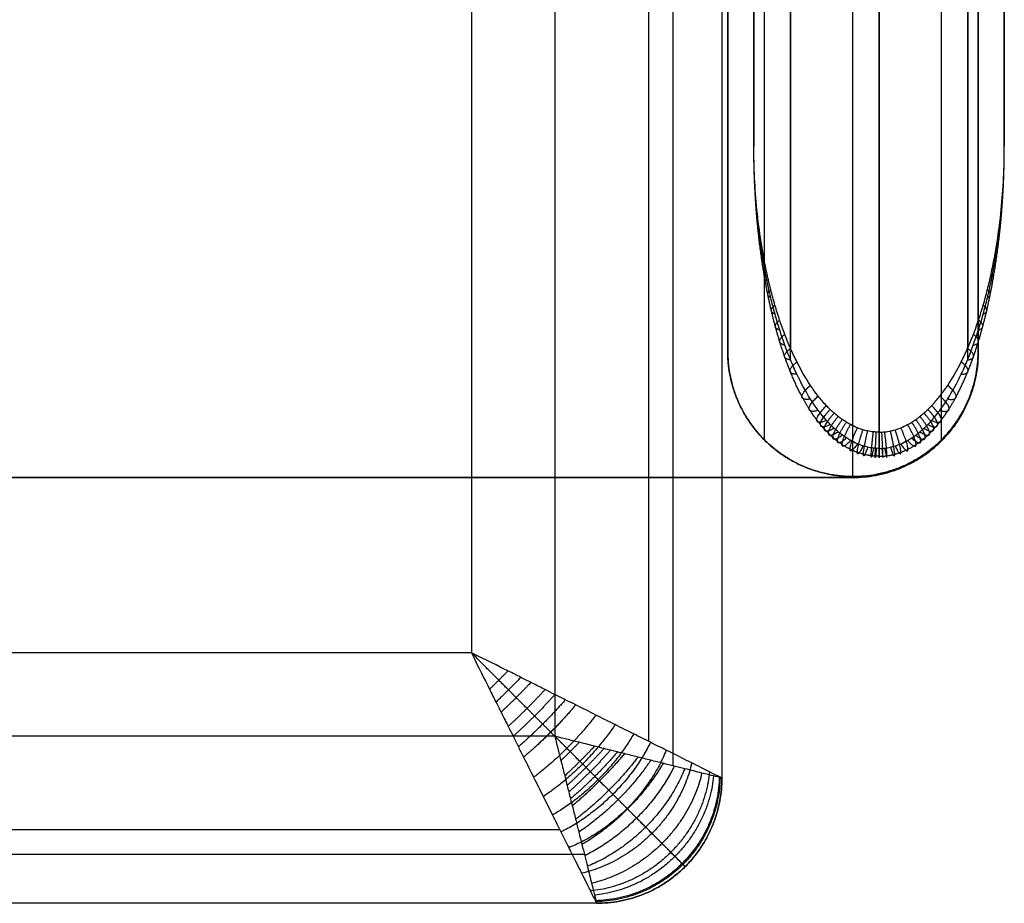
# Model space of a CAD drawing. Header units: millimetres. Extents: x -1267 to 621, y -1022 to -212.
# Tile 15 of 22: x 503 to 621, y -1022 to -916. Entities that reach past the tile are written whole.
import ezdxf

# ---------------------------------------------------------------- set-up
doc = ezdxf.new("R2010")
doc.units = ezdxf.units.MM
doc.layers.add('Calque 08$Calque 09', color=1, linetype='Continuous', true_color=0xff000e)

msp = doc.modelspace()

# ---------------------------------------------------------------- linework, layer by layer
at = {"layer": 'Calque 08$Calque 09'}
for p, q in [((567, -232.1, 63.69), (567, -1002.1, 63.69)), ((557, -242.1, 423.69), (557, -992.1, 423.69)), ((590.83, -731.55, 510.36), (590.83, -931.45, 510.36)), ((620.83, -731.55, 510.36), (620.83, -931.45, 510.36)), ((587.7, -956.01, 15.36), (587.7, -956.01, 492.03)), ((617.7, -956.01, 15.36), (617.7, -956.01, 492.03)), ((557, -992.1, 423.69), (-1203, -992.1, 423.69)), ((567, -1002.1, 63.69), (-1213, -1002.1, 63.69))]:
    msp.add_line(p, q, dxfattribs=at)
for points in [[(587, -227.1, 393.69), (587, -617.1, 393.69), (587, -1007.1, 393.69)], [(587, -227.1, 83.69), (587, -617.1, 83.69), (587, -1007.1, 83.69)], [(587, -227.1, 243.69), (587, -617.1, 243.69), (587, -1007.1, 243.69)], [(581.14, -228.57, 69.54), (581.14, -617.1, 69.54), (581.14, -1005.64, 69.54)], [(578.21, -231.5, 414.9), (578.21, -617.1, 414.9), (578.21, -1002.71, 414.9)], [(595.22, -731.55, 499.76), (595.22, -843.61, 499.76), (595.22, -955.66, 499.76)], [(605.83, -731.55, 495.36), (605.83, -848.62, 495.36), (605.83, -965.69, 495.36)], [(616.44, -731.55, 499.76), (616.44, -843.61, 499.76), (616.44, -955.66, 499.76)], [(590.83, -931.45, 510.36), (590.83, -869.07, 560.36), (590.83, -806.7, 610.36)], [(620.83, -931.45, 510.36), (620.83, -869.07, 560.36), (620.83, -806.7, 610.36)], [(595.22, -957.03, 503.53), (595.22, -883.77, 562.25), (595.22, -810.51, 620.97)], [(616.44, -957.03, 503.53), (616.44, -883.77, 562.25), (616.44, -810.51, 620.97)], [(605.83, -967.63, 500.68), (605.83, -889.86, 563.02), (605.83, -812.09, 625.36)], [(602.7, -971.01, 499.17), (602.7, -893.45, 562.17), (602.7, -815.9, 625.16)], [(592.09, -966.61, 497.08), (592.09, -892.74, 557.09), (592.09, -818.86, 617.1)], [(613.31, -966.61, 497.08), (613.31, -892.74, 557.09), (613.31, -818.86, 617.1)], [(587.7, -956.01, 492.03), (587.7, -891.01, 544.83), (587.7, -826.01, 597.63)], [(587.7, -826.01, 15.36), (587.7, -891.01, 15.36), (587.7, -956.01, 15.36)], [(587.7, -956.01, 199.25), (587.7, -891.01, 199.25), (587.7, -826.01, 199.25)], [(617.7, -956.01, 492.03), (617.7, -891.01, 544.83), (617.7, -826.01, 597.63)], [(617.7, -826.01, 15.36), (617.7, -891.01, 15.36), (617.7, -956.01, 15.36)], [(617.7, -956.01, 199.25), (617.7, -891.01, 199.25), (617.7, -826.01, 199.25)], [(617.7, -956.12, 63.69), (617.7, -891.36, 63.69), (617.7, -826.61, 63.69)], [(617.7, -956.12, 13.69), (617.7, -891.36, 13.69), (617.7, -826.61, 13.69)], [(617.7, -956.12, 38.69), (617.7, -891.36, 38.69), (617.7, -826.61, 38.69)], [(617.7, -956.12, 63.69), (617.7, -956.12, 38.69), (617.7, -956.12, 13.69)], [(592.09, -966.61, 15.36), (592.09, -966.61, 256.22), (592.09, -966.61, 497.08)], [(613.3, -966.72, 63.69), (613.3, -966.72, 38.69), (613.3, -966.72, 13.69)], [(613.31, -966.61, 15.36), (613.31, -966.61, 256.22), (613.31, -966.61, 497.08)], [(602.7, -971.12, 13.69), (-322.27, -971.12, 13.69), (-1247.23, -971.12, 13.69)], [(-1247.23, -971.12, 63.69), (-322.27, -971.12, 63.69), (602.7, -971.12, 63.69)], [(602.7, -971.12, 38.69), (-322.27, -971.12, 38.69), (-1247.23, -971.12, 38.69)], [(602.7, -971.01, 15.36), (602.7, -971.01, 257.27), (602.7, -971.01, 499.17)], [(602.7, -971.12, 63.69), (602.7, -971.12, 38.69), (602.7, -971.12, 13.69)], [(587, -1007.1, 83.69), (587, -1007.1, 238.69), (587, -1007.1, 393.69)], [(567.6, -1013.31, 414.9), (-323, -1013.31, 414.9), (-1213.61, -1013.31, 414.9)], [(570.53, -1016.24, 69.54), (-323, -1016.24, 69.54), (-1216.54, -1016.24, 69.54)], [(582.6, -1017.71, 83.69), (582.6, -1017.71, 238.69), (582.6, -1017.71, 393.69)], [(572, -1022.1, 83.69), (-323, -1022.1, 83.69), (-1218, -1022.1, 83.69)], [(572, -1022.1, 393.69), (-323, -1022.1, 393.69), (-1218, -1022.1, 393.69)], [(572, -1022.1, 243.69), (-323, -1022.1, 243.69), (-1218, -1022.1, 243.69)], [(572, -1022.1, 83.69), (572, -1022.1, 238.69), (572, -1022.1, 393.69)]]:
    msp.add_open_spline(points, degree=2, dxfattribs=at)
for points, knots in [([(605.83, -965.69, 495.36), (605.72, -965.69, 495.36), (605.49, -965.68, 495.37), (605.03, -965.65, 495.38), (604.5, -965.56, 495.42), (603.85, -965.4, 495.49), (603.16, -965.16, 495.6), (602.5, -964.85, 495.73), (601.91, -964.5, 495.88), (601.41, -964.18, 496.03), (600.92, -963.81, 496.19), (600.44, -963.41, 496.36), (599.97, -962.98, 496.55), (599.32, -962.31, 496.84), (598.5, -961.36, 497.26), (597.26, -959.63, 498.02), (596.17, -957.71, 498.86), (595.2, -955.65, 499.76), (594.52, -953.98, 500.49), (593.9, -952.25, 501.25), (593.34, -950.46, 502.03), (592.84, -948.61, 502.84), (592.25, -946.1, 503.94), (591.66, -942.91, 505.34), (591.17, -939.07, 507.02), (590.89, -935.25, 508.7), (590.83, -932.71, 509.81), (590.83, -931.45, 510.36)], [0, 0, 0, 0, 0.262687, 0.546269, 1.103085, 1.575474, 2.167094, 2.932126, 3.424776, 3.946668, 4.493353, 5.060955, 5.646163, 6.246157, 7.670699, 9.196795, 12.38861, 14.195171, 16.019066, 17.856092, 19.782393, 21.756828, 23.73807, 27.74501, 31.789199, 35.751529, 39.691254, 39.691254, 39.691254, 39.691254]), ([(605.83, -967.63, 500.68), (605.72, -967.63, 500.68), (605.49, -967.63, 500.69), (605.03, -967.59, 500.7), (604.5, -967.5, 500.72), (603.86, -967.33, 500.77), (603.16, -967.07, 500.83), (602.5, -966.74, 500.92), (601.91, -966.38, 501.02), (601.42, -966.04, 501.11), (600.93, -965.65, 501.22), (600.45, -965.23, 501.33), (599.98, -964.77, 501.45), (599.32, -964.07, 501.64), (598.51, -963.06, 501.91), (597.26, -961.24, 502.4), (596.17, -959.21, 502.94), (595.21, -957.03, 503.52), (594.52, -955.26, 504), (593.91, -953.44, 504.49), (593.35, -951.54, 504.99), (592.84, -949.59, 505.51), (592.25, -946.93, 506.22), (591.66, -943.57, 507.13), (591.17, -939.51, 508.21), (590.89, -935.46, 509.29), (590.83, -932.78, 510.01), (590.83, -931.45, 510.36)], [0, 0, 0, 0, 0.262687, 0.546269, 1.103085, 1.575474, 2.167094, 2.932126, 3.424776, 3.946668, 4.493353, 5.060955, 5.646163, 6.246157, 7.670699, 9.196795, 12.38861, 14.195171, 16.019066, 17.856092, 19.782393, 21.756828, 23.73807, 27.74501, 31.789199, 35.751529, 39.691254, 39.691254, 39.691254, 39.691254]), ([(605.83, -965.69, 495.36), (605.94, -965.69, 495.36), (606.17, -965.68, 495.37), (606.62, -965.65, 495.38), (607.16, -965.56, 495.42), (607.8, -965.4, 495.49), (608.5, -965.16, 495.6), (609.16, -964.85, 495.73), (609.75, -964.5, 495.88), (610.24, -964.18, 496.03), (610.73, -963.81, 496.19), (611.21, -963.41, 496.36), (611.68, -962.98, 496.55), (612.34, -962.31, 496.84), (613.16, -961.36, 497.26), (614.4, -959.63, 498.02), (615.49, -957.71, 498.86), (616.45, -955.65, 499.76), (617.14, -953.98, 500.49), (617.76, -952.25, 501.25), (618.32, -950.46, 502.03), (618.82, -948.61, 502.84), (619.41, -946.1, 503.94), (620, -942.91, 505.34), (620.49, -939.07, 507.02), (620.77, -935.25, 508.7), (620.83, -932.71, 509.81), (620.83, -931.45, 510.36)], [0, 0, 0, 0, 0.262687, 0.546269, 1.103085, 1.575474, 2.167094, 2.932126, 3.424776, 3.946668, 4.493353, 5.060955, 5.646163, 6.246157, 7.670699, 9.196795, 12.38861, 14.195171, 16.019066, 17.856092, 19.782393, 21.756828, 23.73807, 27.74501, 31.789199, 35.751529, 39.691254, 39.691254, 39.691254, 39.691254]), ([(605.83, -967.63, 500.68), (605.94, -967.63, 500.68), (606.17, -967.63, 500.69), (606.62, -967.59, 500.7), (607.16, -967.5, 500.72), (607.8, -967.33, 500.77), (608.5, -967.07, 500.83), (609.15, -966.74, 500.92), (609.75, -966.38, 501.02), (610.24, -966.04, 501.11), (610.73, -965.65, 501.22), (611.21, -965.23, 501.33), (611.68, -964.77, 501.45), (612.34, -964.07, 501.64), (613.15, -963.06, 501.91), (614.39, -961.24, 502.4), (615.48, -959.21, 502.94), (616.45, -957.03, 503.52), (617.13, -955.26, 504), (617.75, -953.44, 504.49), (618.31, -951.54, 504.99), (618.82, -949.59, 505.51), (619.41, -946.93, 506.22), (620, -943.57, 507.13), (620.48, -939.51, 508.21), (620.77, -935.46, 509.29), (620.83, -932.78, 510.01), (620.83, -931.45, 510.36)], [0, 0, 0, 0, 0.262687, 0.546269, 1.103085, 1.575474, 2.167094, 2.932126, 3.424776, 3.946668, 4.493353, 5.060955, 5.646163, 6.246157, 7.670699, 9.196795, 12.38861, 14.195171, 16.019066, 17.856092, 19.782393, 21.756828, 23.73807, 27.74501, 31.789199, 35.751529, 39.691254, 39.691254, 39.691254, 39.691254]), ([(587, -1007.1, 393.69), (587, -1007.1, 395.12), (586.76, -1006.98, 398.33), (585.6, -1006.4, 403.23), (583.44, -1005.32, 408.21), (580.9, -1004.05, 411.97), (578.47, -1002.84, 414.69), (576.42, -1001.81, 416.6), (574.23, -1000.72, 418.3), (571.9, -999.56, 419.77), (569.91, -998.55, 420.79), (568.25, -997.73, 421.5), (567.05, -997.13, 421.96), (565.9, -996.56, 422.34), (564.57, -995.88, 422.73), (562.97, -995.08, 423.1), (560.93, -994.05, 423.46), (558.8, -992.99, 423.68), (557, -992.1, 423.69)], [0, 0, 0, 0, 2.155045, 4.806764, 7.704255, 10.867208, 12.570032, 14.272856, 16.063055, 17.853254, 19.680513, 20.594142, 21.507772, 22.300592, 23.093411, 23.489821, 23.886231, 24.679051, 24.679051, 24.679051, 24.679051]), ([(557, -992.1, 423.69), (557.88, -993.9, 423.68), (558.95, -996.04, 423.46), (559.97, -998.08, 423.1), (560.78, -999.67, 422.73), (561.45, -1001.01, 422.34), (562.03, -1002.16, 421.96), (562.62, -1003.36, 421.5), (563.45, -1005.02, 420.79), (564.45, -1007.01, 419.77), (565.62, -1009.33, 418.3), (566.71, -1011.53, 416.6), (567.73, -1013.58, 414.69), (568.95, -1016, 411.97), (570.22, -1018.54, 408.21), (571.3, -1020.71, 403.23), (571.88, -1021.87, 398.33), (572, -1022.1, 395.12), (572, -1022.1, 393.69)], [-24.679051, -24.679051, -24.679051, -24.679051, -23.886231, -23.489821, -23.093411, -22.300592, -21.507772, -20.594142, -19.680513, -17.853254, -16.063055, -14.272856, -12.570032, -10.867208, -7.704255, -4.806764, -2.155045, 0, 0, 0, 0]), ([(587, -1007.1, 83.69), (587, -1007.1, 82.73), (586.84, -1007.06, 80.59), (586.07, -1006.87, 77.32), (584.62, -1006.51, 74), (582.93, -1006.08, 71.49), (581.31, -1005.68, 69.68), (579.95, -1005.34, 68.41), (578.48, -1004.97, 67.28), (576.93, -1004.59, 66.3), (575.61, -1004.25, 65.62), (574.5, -1003.98, 65.14), (573.7, -1003.78, 64.84), (572.93, -1003.59, 64.58), (571.86, -1003.32, 64.27), (570.1, -1002.87, 63.88), (568.2, -1002.4, 63.69), (567, -1002.1, 63.69)], [0, 0, 0, 0, 0.718348, 1.602255, 2.568085, 3.622403, 4.190011, 4.757619, 5.354352, 5.951085, 6.560171, 6.864714, 7.169257, 7.433531, 7.697804, 7.962077, 8.22635, 8.22635, 8.22635, 8.22635]), ([(567, -1002.1, 63.69), (567.29, -1003.3, 63.69), (567.76, -1005.2, 63.88), (568.21, -1006.97, 64.27), (568.48, -1008.04, 64.58), (568.67, -1008.8, 64.84), (568.87, -1009.61, 65.14), (569.15, -1010.71, 65.62), (569.48, -1012.04, 66.3), (569.87, -1013.59, 67.28), (570.23, -1015.05, 68.41), (570.58, -1016.42, 69.68), (570.98, -1018.04, 71.49), (571.4, -1019.73, 74), (571.76, -1021.17, 77.32), (571.96, -1021.95, 80.59), (572, -1022.1, 82.73), (572, -1022.1, 83.69)], [-8.22635, -8.22635, -8.22635, -8.22635, -7.962077, -7.697804, -7.433531, -7.169257, -6.864714, -6.560171, -5.951085, -5.354352, -4.757619, -4.190011, -3.622403, -2.568085, -1.602255, -0.718348, 0, 0, 0, 0])]:
    msp.add_open_spline(points, degree=3, knots=knots, dxfattribs=at)
for points, weights, knots in [([(605.83, -968.58, 497.35), (605.68, -968.58, 497.35), (605.36, -968.57, 497.36), (604.73, -968.51, 497.38), (603.99, -968.36, 497.43), (603.15, -968.09, 497.52), (602.27, -967.71, 497.66), (601.49, -967.24, 497.82), (600.81, -966.76, 497.99), (600.27, -966.31, 498.15), (599.76, -965.83, 498.32), (599.26, -965.32, 498.5), (598.8, -964.78, 498.69), (598.16, -963.98, 498.97), (597.4, -962.86, 499.36), (596.28, -960.93, 500.04), (595.32, -958.82, 500.78), (594.49, -956.59, 501.56), (593.91, -954.81, 502.18), (593.38, -952.98, 502.82), (592.91, -951.11, 503.48), (592.49, -949.18, 504.15), (592, -946.57, 505.07), (591.51, -943.28, 506.22), (591.11, -939.31, 507.61), (590.88, -935.36, 508.99), (590.83, -932.75, 509.91), (590.83, -931.45, 510.36)], [0.668312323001, 0.668311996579, 0.668531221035, 0.669873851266, 0.673060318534, 0.678995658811, 0.687526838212, 0.697728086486, 0.708242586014, 0.717748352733, 0.72781801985, 0.73824995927, 0.748865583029, 0.764351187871, 0.784486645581, 0.816642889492, 0.846338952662, 0.87317933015, 0.892485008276, 0.910143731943, 0.926283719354, 0.940878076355, 0.958148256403, 0.975481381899, 0.989823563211, 0.998177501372, 0.999999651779, 1], [0, 0, 0, 0, 0.262687, 0.546269, 1.103085, 1.575474, 2.167094, 2.932126, 3.424776, 3.946668, 4.493353, 5.060955, 5.646163, 6.246157, 7.670699, 9.196795, 12.38861, 14.195171, 16.019066, 17.856092, 19.782393, 21.756828, 23.73807, 27.74501, 31.789199, 35.751529, 39.691254, 39.691254, 39.691254, 39.691254]), ([(605.83, -968.58, 497.35), (605.98, -968.58, 497.35), (606.3, -968.57, 497.36), (606.93, -968.51, 497.38), (607.66, -968.36, 497.43), (608.51, -968.09, 497.52), (609.39, -967.71, 497.66), (610.17, -967.24, 497.82), (610.85, -966.76, 497.99), (611.38, -966.31, 498.15), (611.9, -965.83, 498.32), (612.39, -965.32, 498.5), (612.86, -964.78, 498.69), (613.49, -963.98, 498.97), (614.26, -962.86, 499.36), (615.37, -960.93, 500.04), (616.33, -958.82, 500.78), (617.17, -956.59, 501.56), (617.75, -954.81, 502.18), (618.27, -952.98, 502.82), (618.74, -951.11, 503.48), (619.16, -949.18, 504.15), (619.65, -946.57, 505.07), (620.14, -943.28, 506.22), (620.55, -939.31, 507.61), (620.78, -935.36, 508.99), (620.83, -932.75, 509.91), (620.83, -931.45, 510.36)], [0.668312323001, 0.668311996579, 0.668531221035, 0.669873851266, 0.673060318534, 0.678995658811, 0.687526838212, 0.697728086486, 0.708242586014, 0.717748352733, 0.72781801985, 0.73824995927, 0.748865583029, 0.764351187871, 0.784486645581, 0.816642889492, 0.846338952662, 0.87317933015, 0.892485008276, 0.910143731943, 0.926283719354, 0.940878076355, 0.958148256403, 0.975481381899, 0.989823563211, 0.998177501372, 0.999999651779, 1], [0, 0, 0, 0, 0.262687, 0.546269, 1.103085, 1.575474, 2.167094, 2.932126, 3.424776, 3.946668, 4.493353, 5.060955, 5.646163, 6.246157, 7.670699, 9.196795, 12.38861, 14.195171, 16.019066, 17.856092, 19.782393, 21.756828, 23.73807, 27.74501, 31.789199, 35.751529, 39.691254, 39.691254, 39.691254, 39.691254]), ([(582.6, -1017.71, 393.69), (582.6, -1017.71, 395.42), (582.32, -1017.43, 399.27), (580.97, -1016.08, 404.93), (578.65, -1013.75, 410.22), (576.17, -1011.27, 413.88), (573.96, -1009.06, 416.36), (572.17, -1007.27, 418.02), (570.33, -1005.43, 419.44), (568.43, -1003.53, 420.64), (566.83, -1001.94, 421.46), (565.54, -1000.65, 422.02), (564.61, -999.72, 422.37), (563.73, -998.83, 422.67), (562.7, -997.81, 422.94), (561.49, -996.59, 423.2), (559.94, -995.05, 423.46), (558.34, -993.44, 423.63), (557, -992.1, 423.69)], [0.853553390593, 0.85355126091, 0.856311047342, 0.86955650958, 0.891702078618, 0.913673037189, 0.931492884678, 0.944812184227, 0.957180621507, 0.968430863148, 0.976514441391, 0.982176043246, 0.985815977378, 0.988906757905, 0.991075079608, 0.992638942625, 0.994088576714, 0.995046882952, 0.995628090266], [0, 0, 0, 0, 2.155045, 4.806764, 7.704255, 10.867208, 12.570032, 14.272856, 16.063055, 17.853254, 19.680513, 20.594142, 21.507772, 22.300592, 23.093411, 23.489821, 23.886231, 24.679051, 24.679051, 24.679051, 24.679051]), ([(582.6, -1017.71, 83.69), (582.6, -1017.71, 82.43), (582.4, -1017.5, 79.64), (581.43, -1016.54, 75.61), (579.83, -1014.93, 71.97), (578.2, -1013.3, 69.58), (576.79, -1011.9, 68.01), (575.69, -1010.8, 66.98), (574.58, -1009.68, 66.13), (573.46, -1008.56, 65.42), (572.53, -1007.64, 64.95), (571.79, -1006.89, 64.62), (571.26, -1006.36, 64.42), (570.76, -1005.86, 64.26), (570.07, -1005.17, 64.07), (568.94, -1004.04, 63.83), (567.74, -1002.85, 63.7), (567, -1002.1, 63.69)], [0.853553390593, 0.853551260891, 0.856311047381, 0.869556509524, 0.891702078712, 0.913673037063, 0.931492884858, 0.94481218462, 0.957180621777, 0.968430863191, 0.976514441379, 0.98217604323, 0.985815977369, 0.988906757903, 0.991508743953, 0.993769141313, 0.995046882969, 0.995628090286], [0, 0, 0, 0, 0.718348, 1.602255, 2.568085, 3.622403, 4.190011, 4.757619, 5.354352, 5.951085, 6.560171, 6.864714, 7.169257, 7.433531, 7.697804, 7.962077, 8.22635, 8.22635, 8.22635, 8.22635])]:
    msp.add_rational_spline(points, weights, degree=3, knots=knots, dxfattribs=at)
at = {"layer": 'Calque 08$Calque 09', "extrusion": (0.03807, -0.938249, -0.343858)}
msp.add_rational_spline([(590.92, -935.45, 509.29), (590.89, -935.35, 509), (590.92, -935.24, 508.7)], [1, 0.994524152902, 1], degree=2, dxfattribs=at)
at = {"layer": 'Calque 08$Calque 09', "extrusion": (0.03807, 0.938249, 0.343858)}
msp.add_rational_spline([(620.74, -935.45, 509.29), (620.77, -935.35, 509), (620.74, -935.24, 508.7)], [1, 0.994524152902, 1], degree=2, dxfattribs=at)
at = {"layer": 'Calque 08$Calque 09', "extrusion": (0.078034, -0.936067, -0.343059)}
msp.add_rational_spline([(591.2, -939.48, 508.22), (591.07, -939.27, 507.62), (591.2, -939.05, 507.03)], [1, 0.977822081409, 1], degree=2, dxfattribs=at)
at = {"layer": 'Calque 08$Calque 09', "extrusion": (0.078034, 0.936067, 0.343059)}
msp.add_rational_spline([(620.45, -939.48, 508.22), (620.59, -939.27, 507.62), (620.45, -939.05, 507.03)], [1, 0.977822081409, 1], degree=2, dxfattribs=at)
at = {"layer": 'Calque 08$Calque 09', "extrusion": (0.12139, -0.931987, -0.341563)}
msp.add_rational_spline([(591.7, -943.57, 507.12), (591.38, -943.28, 506.22), (591.7, -942.92, 505.34)], [1, 0.948704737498, 1], degree=2, dxfattribs=at)
at = {"layer": 'Calque 08$Calque 09', "extrusion": (0.12139, 0.931987, 0.341563)}
msp.add_rational_spline([(619.96, -943.57, 507.12), (620.27, -943.28, 506.22), (619.96, -942.92, 505.34)], [1, 0.948704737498, 1], degree=2, dxfattribs=at)
at = {"layer": 'Calque 08$Calque 09', "extrusion": (0.169227, -0.925388, -0.339145)}
msp.add_rational_spline([(592.41, -947.61, 506.04), (591.83, -947.27, 504.82), (592.41, -946.74, 503.66)], [1, 0.906930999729, 1], degree=2, dxfattribs=at)
at = {"layer": 'Calque 08$Calque 09', "extrusion": (0.169227, 0.925388, 0.339145)}
msp.add_rational_spline([(619.25, -947.61, 506.04), (619.83, -947.27, 504.82), (619.25, -946.74, 503.66)], [1, 0.906930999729, 1], degree=2, dxfattribs=at)
at = {"layer": 'Calque 08$Calque 09', "extrusion": (0.195563, -0.9208, -0.337463)}
msp.add_rational_spline([(592.85, -949.59, 505.51), (592.1, -949.24, 504.13), (592.85, -948.61, 502.84)], [1, 0.88110683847, 1], degree=2, dxfattribs=at)
at = {"layer": 'Calque 08$Calque 09', "extrusion": (0.195563, 0.9208, 0.337463)}
msp.add_rational_spline([(618.8, -949.59, 505.51), (619.55, -949.24, 504.13), (618.81, -948.61, 502.84)], [1, 0.88110683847, 1], degree=2, dxfattribs=at)
at = {"layer": 'Calque 08$Calque 09', "extrusion": (0.224182, -0.915032, -0.335349)}
msp.add_rational_spline([(593.36, -951.56, 504.99), (592.42, -951.22, 503.44), (593.36, -950.47, 502.03)], [1, 0.85166549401, 1], degree=2, dxfattribs=at)
at = {"layer": 'Calque 08$Calque 09', "extrusion": (0.224182, 0.915032, 0.335349)}
msp.add_rational_spline([(618.3, -951.56, 504.99), (619.24, -951.22, 503.44), (618.3, -950.47, 502.03)], [1, 0.85166549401, 1], degree=2, dxfattribs=at)
at = {"layer": 'Calque 08$Calque 09', "extrusion": (0.255019, -0.907885, -0.33273)}
msp.add_rational_spline([(593.93, -953.46, 504.48), (592.76, -953.16, 502.76), (593.92, -952.28, 501.24)], [1, 0.819099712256, 1], degree=2, dxfattribs=at)
at = {"layer": 'Calque 08$Calque 09', "extrusion": (0.255019, 0.907885, 0.33273)}
msp.add_rational_spline([(617.73, -953.46, 504.48), (618.9, -953.16, 502.76), (617.73, -952.28, 501.24)], [1, 0.819099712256, 1], degree=2, dxfattribs=at)
at = {"layer": 'Calque 08$Calque 09', "extrusion": (0.288076, -0.899127, -0.32952)}
msp.add_rational_spline([(594.54, -955.26, 504), (593.12, -955.02, 502.11), (594.54, -953.98, 500.49)], [1, 0.784204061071, 1], degree=2, dxfattribs=at)
at = {"layer": 'Calque 08$Calque 09', "extrusion": (0.288076, 0.899127, 0.32952)}
msp.add_rational_spline([(617.12, -955.26, 504), (618.53, -955.02, 502.11), (617.12, -953.98, 500.49)], [1, 0.784204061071, 1], degree=2, dxfattribs=at)
at = {"layer": 'Calque 08$Calque 09', "extrusion": (-9.43622e-14, -0.429683, -0.90298)}
msp.add_open_spline([(602.7, -971.01, 499.17), (601.89, -971.01, 499.17), (600.22, -970.87, 499.1), (597.73, -970.24, 498.8), (595.29, -969.14, 498.28), (593.03, -967.59, 497.54), (591.09, -965.63, 496.61), (589.55, -963.38, 495.54), (588.46, -960.95, 494.39), (587.84, -958.48, 493.21), (587.7, -956.82, 492.42), (587.7, -956.01, 492.03)], degree=3, knots=[0, 0, 0, 0, 2.430116, 5.008921, 7.72491, 10.555069, 13.462538, 16.39781, 19.30407, 22.125086, 24.812808, 24.812808, 24.812808, 24.812808], dxfattribs=at)
at = {"layer": 'Calque 08$Calque 09'}
for points in [[(587.7, -956.01, 15.36), (587.7, -971.01, 15.36), (602.7, -971.01, 15.36)], [(602.7, -971.01, 134.26), (587.7, -971.01, 134.26), (587.7, -956.01, 134.26)], [(617.7, -956.01, 15.36), (617.7, -971.01, 15.36), (602.7, -971.01, 15.36)], [(602.7, -971.01, 134.26), (617.7, -971.01, 134.26), (617.7, -956.01, 134.26)], [(602.7, -971.12, 63.69), (617.7, -971.12, 63.69), (617.7, -956.12, 63.69)], [(617.7, -956.12, 13.69), (617.7, -971.12, 13.69), (602.7, -971.12, 13.69)], [(617.7, -956.12, 38.69), (617.7, -971.12, 38.69), (602.7, -971.12, 38.69)], [(572, -1022.1, 83.69), (587, -1022.1, 83.69), (587, -1007.1, 83.69)], [(572, -1022.1, 393.69), (587, -1022.1, 393.69), (587, -1007.1, 393.69)], [(587, -1007.1, 238.69), (587, -1022.1, 238.69), (572, -1022.1, 238.69)]]:
    msp.add_rational_spline(points, [1, 0.707106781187, 1], degree=2, dxfattribs=at)
at = {"layer": 'Calque 08$Calque 09', "extrusion": (0.32527, -0.887872, -0.325395)}
msp.add_rational_spline([(595.23, -957.03, 503.52), (593.53, -956.9, 501.45), (595.22, -955.66, 499.76)], [1, 0.745497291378, 1], degree=2, dxfattribs=at)
at = {"layer": 'Calque 08$Calque 09', "extrusion": (-4.95778e-14, -0.429683, -0.90298)}
msp.add_open_spline([(602.7, -971.01, 499.17), (603.51, -971.01, 499.17), (605.18, -970.87, 499.1), (607.68, -970.24, 498.8), (610.12, -969.14, 498.28), (612.37, -967.59, 497.54), (614.31, -965.63, 496.61), (615.86, -963.38, 495.54), (616.94, -960.95, 494.39), (617.57, -958.48, 493.21), (617.7, -956.82, 492.42), (617.7, -956.01, 492.03)], degree=3, knots=[0, 0, 0, 0, 2.430116, 5.008921, 7.72491, 10.555069, 13.462538, 16.39781, 19.30407, 22.125086, 24.812808, 24.812808, 24.812808, 24.812808], dxfattribs=at)
at = {"layer": 'Calque 08$Calque 09', "extrusion": (0.32527, 0.887872, 0.325395)}
msp.add_rational_spline([(616.43, -957.03, 503.52), (618.13, -956.9, 501.45), (616.44, -955.66, 499.76)], [1, 0.745497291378, 1], degree=2, dxfattribs=at)
at = {"layer": 'Calque 08$Calque 09', "extrusion": (0.368199, -0.872968, -0.319933)}
msp.add_rational_spline([(595.99, -958.76, 503.06), (593.98, -958.78, 500.79), (595.99, -957.29, 499.04)], [1, 0.702771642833, 1], degree=2, dxfattribs=at)
at = {"layer": 'Calque 08$Calque 09', "extrusion": (0.368199, 0.872968, 0.319933)}
msp.add_rational_spline([(615.66, -958.76, 503.06), (617.68, -958.78, 500.79), (615.67, -957.29, 499.04)], [1, 0.702771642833, 1], degree=2, dxfattribs=at)
at = {"layer": 'Calque 08$Calque 09', "extrusion": (0.46537, -0.831063, -0.304575)}
msp.add_rational_spline([(597.62, -961.72, 502.27), (594.92, -962.25, 499.58), (597.61, -960.1, 497.81)], [1, 0.615170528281, 1], degree=2, dxfattribs=at)
at = {"layer": 'Calque 08$Calque 09', "extrusion": (0.46537, 0.831063, 0.304575)}
msp.add_rational_spline([(614.04, -961.72, 502.27), (616.74, -962.25, 499.58), (614.04, -960.1, 497.81)], [1, 0.615170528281, 1], degree=2, dxfattribs=at)
at = {"layer": 'Calque 08$Calque 09', "extrusion": (0.52657, -0.798215, -0.292537)}
msp.add_rational_spline([(598.55, -963.08, 501.9), (595.48, -964.02, 498.95), (598.54, -961.38, 497.25)], [1, 0.567221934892, 1], degree=2, dxfattribs=at)
at = {"layer": 'Calque 08$Calque 09', "extrusion": (0.52657, 0.798215, 0.292537)}
msp.add_rational_spline([(613.11, -963.08, 501.9), (616.18, -964.02, 498.95), (613.11, -961.38, 497.25)], [1, 0.567221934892, 1], degree=2, dxfattribs=at)
at = {"layer": 'Calque 08$Calque 09', "extrusion": (0.596659, -0.753487, -0.276144)}
msp.add_rational_spline([(599.53, -964.29, 501.58), (596.12, -965.8, 498.33), (599.53, -962.52, 496.75)], [1, 0.518823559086, 1], degree=2, dxfattribs=at)
at = {"layer": 'Calque 08$Calque 09', "extrusion": (0.630881, -0.728497, -0.266986)}
msp.add_rational_spline([(599.99, -964.77, 501.45), (596.44, -966.6, 498.05), (599.98, -962.98, 496.55)], [1, 0.497481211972, 1], degree=2, dxfattribs=at)
at = {"layer": 'Calque 08$Calque 09', "extrusion": (0.667399, -0.699222, -0.256257)}
msp.add_rational_spline([(600.46, -965.23, 501.33), (596.8, -967.42, 497.76), (600.45, -963.41, 496.36)], [1, 0.476238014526, 1], degree=2, dxfattribs=at)
at = {"layer": 'Calque 08$Calque 09', "extrusion": (0.667399, 0.699222, 0.256257)}
msp.add_rational_spline([(611.2, -965.23, 501.33), (614.86, -967.42, 497.76), (611.21, -963.41, 496.36)], [1, 0.476238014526, 1], degree=2, dxfattribs=at)
at = {"layer": 'Calque 08$Calque 09', "extrusion": (0.630881, 0.728497, 0.266986)}
msp.add_rational_spline([(611.67, -964.77, 501.45), (615.22, -966.6, 498.05), (611.67, -962.98, 496.55)], [1, 0.497481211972, 1], degree=2, dxfattribs=at)
at = {"layer": 'Calque 08$Calque 09', "extrusion": (0.596659, 0.753487, 0.276144)}
msp.add_rational_spline([(612.12, -964.29, 501.58), (615.54, -965.8, 498.33), (612.13, -962.52, 496.75)], [1, 0.518823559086, 1], degree=2, dxfattribs=at)
at = {"layer": 'Calque 08$Calque 09', "extrusion": (0.705967, -0.664992, -0.243712)}
msp.add_rational_spline([(600.94, -965.65, 501.21), (597.2, -968.25, 497.47), (600.93, -963.81, 496.18)], [1, 0.455369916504, 1], degree=2, dxfattribs=at)
at = {"layer": 'Calque 08$Calque 09', "extrusion": (0.746089, -0.625183, -0.229122)}
msp.add_rational_spline([(601.43, -966.04, 501.11), (597.67, -969.09, 497.18), (601.43, -964.18, 496.02)], [1, 0.435228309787, 1], degree=2, dxfattribs=at)
at = {"layer": 'Calque 08$Calque 09', "extrusion": (0.78692, -0.579372, -0.212333)}
msp.add_rational_spline([(601.92, -966.38, 501.02), (598.2, -969.93, 496.89), (601.92, -964.5, 495.88)], [1, 0.416225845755, 1], degree=2, dxfattribs=at)
at = {"layer": 'Calque 08$Calque 09', "extrusion": (0.78692, 0.579372, 0.212333)}
msp.add_rational_spline([(609.73, -966.38, 501.02), (613.46, -969.93, 496.89), (609.74, -964.5, 495.88)], [1, 0.416225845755, 1], degree=2, dxfattribs=at)
at = {"layer": 'Calque 08$Calque 09', "extrusion": (0.746089, 0.625183, 0.229122)}
msp.add_rational_spline([(610.23, -966.04, 501.11), (613.99, -969.09, 497.18), (610.23, -964.18, 496.02)], [1, 0.435228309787, 1], degree=2, dxfattribs=at)
at = {"layer": 'Calque 08$Calque 09', "extrusion": (0.705967, 0.664992, 0.243712)}
msp.add_rational_spline([(610.72, -965.65, 501.21), (614.46, -968.25, 497.47), (610.72, -963.81, 496.18)], [1, 0.455369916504, 1], degree=2, dxfattribs=at)
at = {"layer": 'Calque 08$Calque 09', "extrusion": (0.827197, -0.527596, -0.193358)}
msp.add_rational_spline([(602.42, -966.68, 500.94), (598.81, -970.74, 496.6), (602.41, -964.79, 495.76)], [1, 0.398826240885, 1], degree=2, dxfattribs=at)
at = {"layer": 'Calque 08$Calque 09', "extrusion": (0.89052, -0.42716, -0.156549)}
msp.add_rational_spline([(603.23, -967.09, 500.83), (600.04, -972.02, 496.15), (603.23, -965.17, 495.59)], [1, 0.373875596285, 1], degree=2, dxfattribs=at)
at = {"layer": 'Calque 08$Calque 09', "extrusion": (0.936093, -0.330272, -0.121041)}
msp.add_rational_spline([(603.91, -967.33, 500.76), (601.29, -972.95, 495.83), (603.91, -965.4, 495.49)], [1, 0.357538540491, 1], degree=2, dxfattribs=at)
at = {"layer": 'Calque 08$Calque 09', "extrusion": (0.966619, -0.240571, -0.088166)}
msp.add_rational_spline([(604.47, -967.48, 500.72), (602.48, -973.58, 495.61), (604.47, -965.55, 495.43)], [1, 0.347274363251, 1], degree=2, dxfattribs=at)
at = {"layer": 'Calque 08$Calque 09', "extrusion": (0.991396, -0.122905, -0.045043)}
msp.add_rational_spline([(605.15, -967.59, 500.69), (604.1, -974.09, 495.43), (605.15, -965.65, 495.38)], [1, 0.339314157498, 1], degree=2, dxfattribs=at)
at = {"layer": 'Calque 08$Calque 09', "extrusion": (0.997985, -0.059581, -0.021836)}
msp.add_rational_spline([(605.5, -967.62, 500.69), (604.99, -974.23, 495.38), (605.5, -965.68, 495.37)], [1, 0.337251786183, 1], degree=2, dxfattribs=at)
at = {"layer": 'Calque 08$Calque 09', "extrusion": (1, -9.27328e-14, 5.15764e-14)}
msp.add_rational_spline([(605.83, -965.69, 495.36), (605.83, -974.27, 495.36), (605.83, -967.63, 500.68)], [1, 0.336624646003, 1], degree=2, dxfattribs=at)
at = {"layer": 'Calque 08$Calque 09', "extrusion": (0.997985, 0.059581, 0.021836)}
msp.add_rational_spline([(606.16, -967.62, 500.69), (606.67, -974.23, 495.38), (606.16, -965.68, 495.37)], [1, 0.337251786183, 1], degree=2, dxfattribs=at)
at = {"layer": 'Calque 08$Calque 09', "extrusion": (0.991396, 0.122905, 0.045043)}
msp.add_rational_spline([(606.51, -967.59, 500.69), (607.55, -974.09, 495.43), (606.51, -965.65, 495.38)], [1, 0.339314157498, 1], degree=2, dxfattribs=at)
at = {"layer": 'Calque 08$Calque 09', "extrusion": (0.966619, 0.240571, 0.088166)}
msp.add_rational_spline([(607.19, -967.48, 500.72), (609.17, -973.58, 495.61), (607.19, -965.55, 495.43)], [1, 0.347274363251, 1], degree=2, dxfattribs=at)
at = {"layer": 'Calque 08$Calque 09', "extrusion": (0.936093, 0.330272, 0.121041)}
msp.add_rational_spline([(607.75, -967.33, 500.76), (610.37, -972.95, 495.83), (607.75, -965.4, 495.49)], [1, 0.357538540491, 1], degree=2, dxfattribs=at)
at = {"layer": 'Calque 08$Calque 09', "extrusion": (0.89052, 0.42716, 0.156549)}
msp.add_rational_spline([(608.42, -967.09, 500.83), (611.61, -972.02, 496.15), (608.43, -965.17, 495.59)], [1, 0.373875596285, 1], degree=2, dxfattribs=at)
at = {"layer": 'Calque 08$Calque 09', "extrusion": (0.827197, 0.527596, 0.193358)}
msp.add_rational_spline([(609.24, -966.68, 500.94), (612.84, -970.74, 496.6), (609.24, -964.79, 495.76)], [1, 0.398826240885, 1], degree=2, dxfattribs=at)
at = {"layer": 'Calque 08$Calque 09', "extrusion": (0.686389, -0.686389, -0.240294)}
msp.add_rational_spline([(561.38, -994.27, 423.36), (560.28, -995.39, 423.41), (559.17, -996.48, 423.36)], [1, 0.987423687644, 1], degree=2, dxfattribs=at)
at = {"layer": 'Calque 08$Calque 09', "extrusion": (0.693067, -0.693067, -0.198281)}
msp.add_rational_spline([(562.92, -995.05, 423.1), (561.46, -996.56, 423.3), (559.94, -998.02, 423.1)], [1, 0.985249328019, 1], degree=2, dxfattribs=at)
at = {"layer": 'Calque 08$Calque 09', "extrusion": (0.692731, -0.692731, -0.20062)}
msp.add_rational_spline([(564.12, -995.66, 422.83), (562.39, -997.5, 423.19), (560.55, -999.23, 422.83)], [1, 0.982903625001, 1], degree=2, dxfattribs=at)
at = {"layer": 'Calque 08$Calque 09', "extrusion": (0.689706, -0.689706, -0.22048)}
msp.add_rational_spline([(565.82, -996.51, 422.36), (563.71, -998.82, 423), (561.41, -1000.92, 422.36)], [1, 0.977700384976, 1], degree=2, dxfattribs=at)
at = {"layer": 'Calque 08$Calque 09', "extrusion": (0.685724, -0.685724, -0.244058)}
msp.add_rational_spline([(567, -997.1, 421.97), (564.64, -999.75, 422.8), (562, -1002.1, 421.97)], [1, 0.971818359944, 1], degree=2, dxfattribs=at)
at = {"layer": 'Calque 08$Calque 09', "extrusion": (0.680709, -0.680709, -0.270686)}
msp.add_rational_spline([(568.25, -997.73, 421.49), (565.65, -1000.75, 422.55), (562.62, -1003.36, 421.49)], [1, 0.964205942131, 1], degree=2, dxfattribs=at)
at = {"layer": 'Calque 08$Calque 09', "extrusion": (0.674135, -0.674135, -0.301801)}
msp.add_rational_spline([(569.49, -998.34, 420.96), (566.66, -1001.76, 422.26), (563.24, -1004.6, 420.96)], [1, 0.955716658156, 1], degree=2, dxfattribs=at)
at = {"layer": 'Calque 08$Calque 09', "extrusion": (0.655335, -0.655335, -0.375597)}
msp.add_rational_spline([(571.91, -999.56, 419.72), (568.71, -1003.81, 421.55), (564.45, -1007.01, 419.72)], [1, 0.936182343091, 1], degree=2, dxfattribs=at)
at = {"layer": 'Calque 08$Calque 09', "extrusion": (0.633041, -0.633041, -0.445554)}
msp.add_rational_spline([(574.21, -1000.71, 418.25), (570.76, -1005.87, 420.67), (565.61, -1009.32, 418.25)], [1, 0.913894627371, 1], degree=2, dxfattribs=at)
at = {"layer": 'Calque 08$Calque 09', "extrusion": (0.605859, -0.605859, -0.515625)}
msp.add_rational_spline([(576.44, -1001.82, 416.53), (572.87, -1007.98, 419.57), (566.72, -1011.54, 416.53)], [1, 0.888807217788, 1], degree=2, dxfattribs=at)
at = {"layer": 'Calque 08$Calque 09', "extrusion": (0.573085, -0.573085, -0.585788)}
msp.add_rational_spline([(578.45, -1002.83, 414.65), (574.93, -1010.03, 418.26), (567.72, -1013.56, 414.65)], [1, 0.862731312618, 1], degree=2, dxfattribs=at)
at = {"layer": 'Calque 08$Calque 09', "extrusion": (-0.692934, 0.692934, -0.199211)}
msp.add_rational_spline([(569.92, -1002.83, 63.9), (568.84, -1003.94, 63.78), (567.72, -1005.02, 63.9)], [1, 0.987423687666, 1], degree=2, dxfattribs=at)
at = {"layer": 'Calque 08$Calque 09', "extrusion": (-0.693035, 0.693035, -0.198508)}
msp.add_rational_spline([(571.75, -1003.29, 64.26), (570.02, -1005.13, 63.86), (568.18, -1006.85, 64.26)], [1, 0.982903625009, 1], degree=2, dxfattribs=at)
at = {"layer": 'Calque 08$Calque 09', "extrusion": (-0.689954, 0.689954, -0.218923)}
msp.add_rational_spline([(572.88, -1003.57, 64.57), (570.77, -1005.88, 63.93), (568.47, -1007.98, 64.57)], [1, 0.977700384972, 1], degree=2, dxfattribs=at)
at = {"layer": 'Calque 08$Calque 09', "extrusion": (0.532034, -0.532034, -0.658696)}
msp.add_rational_spline([(580.33, -1003.77, 412.54), (577.03, -1012.13, 416.63), (568.66, -1015.44, 412.54)], [1, 0.835128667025, 1], degree=2, dxfattribs=at)
at = {"layer": 'Calque 08$Calque 09', "extrusion": (-0.685812, 0.685812, -0.243562)}
msp.add_rational_spline([(573.66, -1003.77, 64.83), (571.31, -1006.42, 64), (568.66, -1008.77, 64.83)], [1, 0.971818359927, 1], degree=2, dxfattribs=at)
at = {"layer": 'Calque 08$Calque 09', "extrusion": (-0.680422, 0.680422, -0.272125)}
msp.add_rational_spline([(574.5, -1003.98, 65.15), (571.9, -1007, 64.09), (568.87, -1009.6, 65.15)], [1, 0.964205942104, 1], degree=2, dxfattribs=at)
at = {"layer": 'Calque 08$Calque 09', "extrusion": (-0.673677, 0.673677, -0.303838)}
msp.add_rational_spline([(575.33, -1004.18, 65.5), (572.49, -1007.6, 64.21), (569.08, -1010.43, 65.5)], [1, 0.955716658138, 1], degree=2, dxfattribs=at)
at = {"layer": 'Calque 08$Calque 09', "extrusion": (-0.655345, 0.655345, -0.375561)}
msp.add_rational_spline([(576.94, -1004.59, 66.33), (573.74, -1008.84, 64.5), (569.48, -1012.04, 66.33)], [1, 0.936182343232, 1], degree=2, dxfattribs=at)
at = {"layer": 'Calque 08$Calque 09', "extrusion": (-0.6332, 0.6332, -0.445101)}
msp.add_rational_spline([(578.48, -1004.97, 67.31), (575.02, -1010.13, 64.89), (569.87, -1013.58, 67.31)], [1, 0.913894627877, 1], degree=2, dxfattribs=at)
at = {"layer": 'Calque 08$Calque 09', "extrusion": (0.429123, -0.429123, -0.7948)}
msp.add_rational_spline([(583.39, -1005.3, 407.94), (580.96, -1016.07, 412.44), (570.2, -1018.5, 407.94)], [1, 0.782853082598, 1], degree=2, dxfattribs=at)
at = {"layer": 'Calque 08$Calque 09', "extrusion": (-0.605862, 0.605862, -0.515618)}
msp.add_rational_spline([(579.96, -1005.34, 68.45), (576.39, -1011.49, 65.42), (570.24, -1015.06, 68.45)], [1, 0.888807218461, 1], degree=2, dxfattribs=at)
at = {"layer": 'Calque 08$Calque 09', "extrusion": (-0.573026, 0.573026, -0.585903)}
msp.add_rational_spline([(581.3, -1005.68, 69.71), (577.78, -1012.88, 66.1), (570.57, -1016.4, 69.71)], [1, 0.862731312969, 1], degree=2, dxfattribs=at)
at = {"layer": 'Calque 08$Calque 09', "extrusion": (-0.532047, 0.532047, -0.658674)}
msp.add_rational_spline([(582.55, -1005.99, 71.12), (579.25, -1014.36, 67.03), (570.89, -1017.66, 71.12)], [1, 0.835128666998, 1], degree=2, dxfattribs=at)
at = {"layer": 'Calque 08$Calque 09', "extrusion": (0.296334, -0.296334, -0.907949)}
msp.add_rational_spline([(585.52, -1006.36, 402.99), (584.26, -1019.37, 406.83), (571.26, -1020.62, 402.99)], [1, 0.740352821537, 1], degree=2, dxfattribs=at)
at = {"layer": 'Calque 08$Calque 09', "extrusion": (-0.429138, 0.429138, -0.794784)}
msp.add_rational_spline([(584.6, -1006.5, 74.18), (582.16, -1017.27, 69.68), (571.4, -1019.7, 74.18)], [1, 0.78285308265, 1], degree=2, dxfattribs=at)
at = {"layer": 'Calque 08$Calque 09', "extrusion": (-0.296347, 0.296347, -0.907941)}
msp.add_rational_spline([(586.01, -1006.85, 77.48), (584.76, -1019.86, 73.64), (571.75, -1021.11, 77.48)], [1, 0.740352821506, 1], degree=2, dxfattribs=at)
at = {"layer": 'Calque 08$Calque 09', "extrusion": (0.141308, -0.141308, -0.979828)}
msp.add_rational_spline([(586.69, -1006.95, 397.97), (586.39, -1021.5, 400.02), (571.84, -1021.79, 397.97)], [1, 0.714264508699, 1], degree=2, dxfattribs=at)
at = {"layer": 'Calque 08$Calque 09', "extrusion": (-0.141315, 0.141315, -0.979827)}
msp.add_rational_spline([(586.79, -1007.05, 80.83), (586.5, -1021.6, 78.78), (571.95, -1021.9, 80.83)], [1, 0.714264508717, 1], degree=2, dxfattribs=at)

doc.saveas('drawing.dxf')
